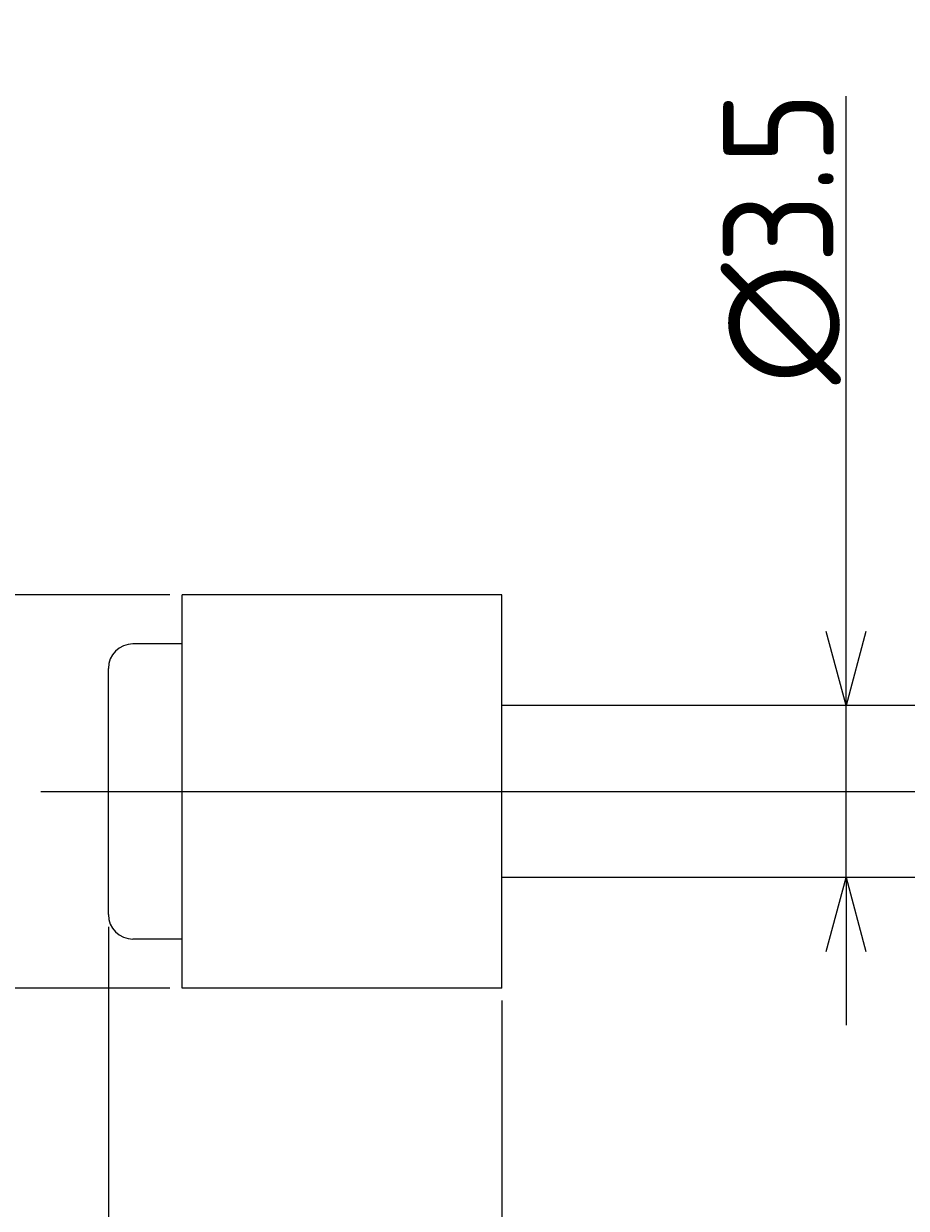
# Model space of a CAD drawing. Extents: x 118 to 304, y 146 to 186.
# Tile 4 of 8: x 163 to 181, y 162 to 186. Entities that reach past the tile are written whole.
import ezdxf

# ---------------------------------------------------------------- set-up
doc = ezdxf.new("R2010")
doc.units = 0
doc.linetypes.add('CENTER', pattern=[50.8, 31.75, -6.35, 6.35, -6.35])
doc.layers.get('0').update_dxf_attribs({"linetype": 'CONTINUOUS'})
doc.layers.get('DEFPOINTS').update_dxf_attribs({"linetype": 'CONTINUOUS'})
for name, color, linetype in [('図形', 7, 'CONTINUOUS'), ('図枠', 7, 'CONTINUOUS'), ('寸法_文字', 3, 'CONTINUOUS')]:
    doc.layers.add(name, color=color, linetype=linetype)
doc.layers.get('0').off()
doc.styles.add('DIMENSION', font='isocp.shx', dxfattribs={"bigfont": 'bigfont.shx'})
doc.dimstyles.get("Standard").update_dxf_attribs({"dimtxt": 0.18, "dimasz": 0.18, "dimexe": 0.18, "dimexo": 0.0625, "dimgap": 0.09, "dimtad": 0, "dimtih": 1, "dimtoh": 1, "dimzin": 0, "dimcen": 0.09, "dimazin": 3, "dimtfac": 1, "dimtofl": 0, "dimtmove": 0, "dimatfit": 3})

# ---------------------------------------------------------------- blocks, each defined once
blk = doc.blocks.new('_OPEN30')
at = {"color": 0, "linetype": 'BYBLOCK'}
for p, q in [((-1, 0.268), (0, 0)), ((0, 0), (-1, -0.268)), ((0, 0), (-1, 0))]:
    blk.add_line(p, q, dxfattribs=at)
blk = doc.blocks.new('*U58')
at = {"layer": '寸法_文字', "color": 3, "style": 'DIMENSION'}
blk.add_text('∅8', height=2.25, rotation=90, dxfattribs=at).set_placement((159.75, 168.2))
blk = doc.blocks.new('*D13')
at = {"layer": 'DEFPOINTS', "color": 0}
for p in [(166.5, 174), (160, 166), (166.5, 166)]:
    blk.add_point(p, dxfattribs=at)
at = {"layer": '寸法_文字', "color": 3}
for p, q in [((166.25, 174), (159, 174)), ((160, 172.5), (160, 167.5)), ((166.25, 166), (159, 166))]:
    blk.add_line(p, q, dxfattribs=at)
at = {"layer": '図枠'}
blk.add_blockref('*U58', (0, 0), dxfattribs=at)
at = {"layer": '寸法_文字', "color": 3, "xscale": 1.5, "yscale": 1.5, "zscale": 1.5}
for p, rotation in [((160, 174), 90), ((160, 166), 270)]:
    blk.add_blockref('_OPEN30', p, dxfattribs=dict(at, rotation=rotation))
blk = doc.blocks.new('*U49')
at = {"layer": '寸法_文字', "color": 3, "style": 'DIMENSION'}
blk.add_text('8', height=2.25, dxfattribs=at).set_placement((168.2125, 152.75))
blk = doc.blocks.new('*D14')
at = {"layer": 'DEFPOINTS', "color": 0}
for p in [(165, 167.5), (173, 166), (173, 152.5)]:
    blk.add_point(p, dxfattribs=at)
at = {"layer": '寸法_文字', "color": 3}
for p, q in [((165, 167.25), (165, 151.5)), ((173, 165.75), (173, 151.5)), ((166.5, 152.5), (171.5, 152.5))]:
    blk.add_line(p, q, dxfattribs=at)
at = {"layer": '図枠'}
blk.add_blockref('*U49', (0, 0), dxfattribs=at)
at = {"layer": '寸法_文字', "color": 3, "xscale": 1.5, "yscale": 1.5, "zscale": 1.5, "rotation": 180}
blk.add_blockref('_OPEN30', (165, 152.5), dxfattribs=at)
at = {"layer": '寸法_文字', "color": 3, "xscale": 1.5, "yscale": 1.5, "zscale": 1.5}
blk.add_blockref('_OPEN30', (173, 152.5), dxfattribs=at)
blk = doc.blocks.new('*U48')
at = {"layer": '寸法_文字', "color": 3, "style": 'DIMENSION'}
blk.add_text('12', height=2.25, dxfattribs=at).set_placement((177.582, 152.75))
blk = doc.blocks.new('*D15')
at = {"layer": 'DEFPOINTS', "color": 0}
for p in [(173, 166), (185, 165.1), (185, 152.5)]:
    blk.add_point(p, dxfattribs=at)
at = {"layer": '寸法_文字', "color": 3}
for p, q in [((173, 165.75), (173, 151.5)), ((185, 164.85), (185, 151.5)), ((174.5, 152.5), (183.5, 152.5))]:
    blk.add_line(p, q, dxfattribs=at)
at = {"layer": '図枠'}
blk.add_blockref('*U48', (0, 0), dxfattribs=at)
at = {"layer": '寸法_文字', "color": 3, "xscale": 1.5, "yscale": 1.5, "zscale": 1.5, "rotation": 180}
blk.add_blockref('_OPEN30', (173, 152.5), dxfattribs=at)
at = {"layer": '寸法_文字', "color": 3, "xscale": 1.5, "yscale": 1.5, "zscale": 1.5}
blk.add_blockref('_OPEN30', (185, 152.5), dxfattribs=at)
blk = doc.blocks.new('*U46')
at = {"layer": '寸法_文字', "color": 3, "style": 'DIMENSION'}
blk.add_text('(130)', height=2.25, dxfattribs=at).set_placement((226.9625, 147.8625))
blk = doc.blocks.new('*D23')
at = {"layer": 'DEFPOINTS', "color": 0}
for p in [(165, 167.5), (295, 167.5), (295, 147.5)]:
    blk.add_point(p, dxfattribs=at)
at = {"layer": '寸法_文字', "color": 3}
for p, q in [((165, 167.25), (165, 146.5)), ((295, 167.25), (295, 146.5)), ((166.5, 147.5), (293.5, 147.5))]:
    blk.add_line(p, q, dxfattribs=at)
at = {"layer": '図枠'}
blk.add_blockref('*U46', (0, 0), dxfattribs=at)
at = {"layer": '寸法_文字', "color": 3, "xscale": 1.5, "yscale": 1.5, "zscale": 1.5, "rotation": 180}
blk.add_blockref('_OPEN30', (165, 147.5), dxfattribs=at)
at = {"layer": '寸法_文字', "color": 3, "xscale": 1.5, "yscale": 1.5, "zscale": 1.5}
blk.add_blockref('_OPEN30', (295, 147.5), dxfattribs=at)
blk = doc.blocks.new('*U57')
at = {"layer": '寸法_文字', "color": 3, "style": 'DIMENSION'}
blk.add_text('∅3.5', height=2.25, rotation=90, dxfattribs=at).set_placement((179.75, 178.278))
blk = doc.blocks.new('*D24')
at = {"layer": 'DEFPOINTS', "color": 0}
for p in [(179, 171.75), (180, 171.75), (179, 168.25)]:
    blk.add_point(p, dxfattribs=at)
at = {"layer": '寸法_文字', "color": 3}
for p, q in [((180, 173.25), (180, 184.134)), ((180, 168.25), (180, 171.75)), ((180, 166.75), (180, 165.25))]:
    blk.add_line(p, q, dxfattribs=at)
at = {"layer": '図枠'}
blk.add_blockref('*U57', (0, 0), dxfattribs=at)
at = {"layer": '寸法_文字', "color": 3, "xscale": 1.5, "yscale": 1.5, "zscale": 1.5}
for p, rotation in [((180, 171.75), 270), ((180, 168.25), 90)]:
    blk.add_blockref('_OPEN30', p, dxfattribs=dict(at, rotation=rotation))

msp = doc.modelspace()

# ---------------------------------------------------------------- linework, layer by layer
at = {"layer": '図形'}
for p, q in [((166.5, 166), (166.5, 174)), ((173, 174), (166.5, 174)), ((173, 166), (173, 174)), ((166.5, 173), (165.5, 173)), ((165, 167.5), (165, 172.5)), ((185, 171.75), (173, 171.75)), ((185, 168.25), (173, 168.25)), ((166.5, 167), (165.5, 167)), ((173, 166), (166.5, 166))]:
    msp.add_line(p, q, dxfattribs=at)
at = {"layer": '図形', "color": 3, "linetype": 'CENTER'}
msp.add_line((163.625, 170), (297, 170), dxfattribs=at)
at = {"layer": '図形'}
for centre, start, end in [((165.5, 172.5), 90, 180), ((165.5, 167.5), 180, 270)]:
    msp.add_arc(centre, 0.5, start, end, dxfattribs=at)

# ---------------------------------------------------------------- dimensions: what is measured, and where the dimension line sits
at = {"layer": '寸法_文字'}
for base, p1, p2, override, picture, middle in [((180, 171.75), (179, 168.25), (179, 171.75), {"dimscale": 0.5, "dimse1": 1, "dimse2": 1}, '*D24', (180, 181.25)), ((160, 166), (166.5, 174), (166.5, 166), {"dimscale": 0.5}, '*D13', (160, 170))]:
    dim = msp.add_linear_dim(base=base, p1=p1, p2=p2, angle=90, text='%%c<>', dimstyle='Standard', override=override, dxfattribs=at)
    dim.commit()
    dim.dimension.update_dxf_attribs({"geometry": picture, "text_midpoint": middle, "dimtype": 128})
for base, p1, p2, picture, middle in [((173, 152.5), (165, 167.5), (173, 166), '*D14', (169, 152.5)), ((185, 152.5), (173, 166), (185, 165.1), '*D15', (179, 152.5))]:
    dim = msp.add_linear_dim(base=base, p1=p1, p2=p2, dimstyle='Standard', override={"dimscale": 0.5}, dxfattribs=at)
    dim.commit()
    dim.dimension.update_dxf_attribs({"geometry": picture, "text_midpoint": middle, "dimtype": 128})
dim = msp.add_linear_dim(base=(295, 147.5), p1=(165, 167.5), p2=(295, 167.5), text='(<>)', dimstyle='Standard', override={"dimscale": 0.5}, dxfattribs=at)
dim.commit()
dim.dimension.update_dxf_attribs({"geometry": '*D23', "text_midpoint": (230, 147.5), "dimtype": 128})

doc.saveas('drawing.dxf')
